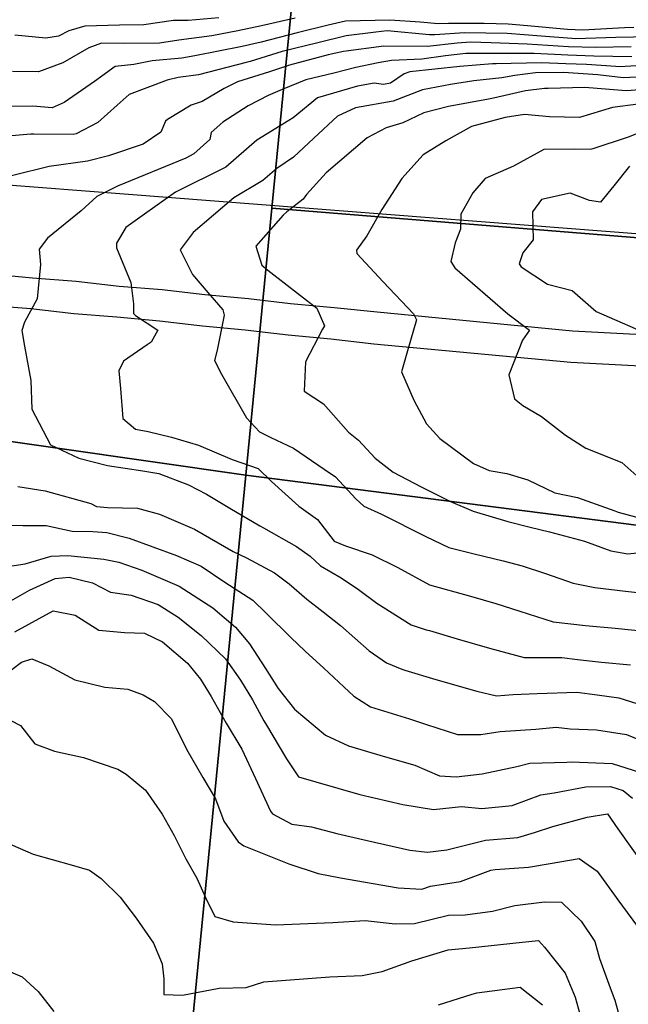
# Model space of a CAD drawing. Header units: inches. Extents: x 1364669 to 1365969, y 438680 to 440663.
# Tile 11 of 33: x 1365547 to 1365695, y 438923 to 439162. Entities that reach past the tile are written whole.
import ezdxf

# ---------------------------------------------------------------- set-up
doc = ezdxf.new("R2010")
doc.units = ezdxf.units.IN
doc.header["$MEASUREMENT"] = 0
for name, color, linetype, true_color in [('Contour Lines 2 ft', 7, 'Continuous', 0x4b1f6a), ('Fences', 7, 'Continuous', 0xa71faf), ('Parcel Line', 7, 'Continuous', 0xf61fde), ('Paved Parking Areas', 7, 'Continuous', 0xfb1f3c)]:
    doc.layers.add(name, color=color, linetype=linetype, true_color=true_color)

msp = doc.modelspace()

# ---------------------------------------------------------------- linework, layer by layer
at = {"layer": 'Contour Lines 2 ft'}
for points, elevation in [([(1365542.58, 438993.24), (1365547.42, 438990.81), (1365550.96, 438986.31), (1365555.72, 438984.51), (1365562.77, 438982.97), (1365571.07, 438980.2), (1365573.1, 438978.94), (1365577.78, 438975.11), (1365581.81, 438969.22), (1365584.74, 438964.06), (1365587.61, 438958.39), (1365590.25, 438953.68), (1365592.36, 438949.05), (1365594.64, 438944.42), (1365599.04, 438943.14), (1365609.36, 438942.38), (1365623.24, 438942.99), (1365631.09, 438943.46), (1365638.37, 438942.59), (1365643.11, 438942.7), (1365651.31, 438944.75), (1365655.35, 438944.78), (1365661.98, 438945.68), (1365667.45, 438947.05), (1365674.61, 438947.99), (1365678.73, 438947.86), (1365683.55, 438943.27), (1365686.88, 438938.36), (1365687.99, 438934.24), (1365690.58, 438927.1), (1365691.71, 438924.07), (1365692.94, 438919.77)], 800), ([(1365538.01, 438964.94), (1365550.49, 438959.57), (1365559.76, 438956.92), (1365564.19, 438955.65), (1365567.03, 438953.63), (1365571.68, 438949.07), (1365575.55, 438943.99), (1365579.76, 438937.97), (1365581.86, 438932.89), (1365582.28, 438929.26), (1365582.26, 438925.48), (1365586.77, 438925.3), (1365595.71, 438927.01), (1365602.2, 438927.19), (1365606.48, 438928.53), (1365622.53, 438929.74), (1365630.35, 438930.09), (1365635.22, 438931.07), (1365642.44, 438933.66), (1365651.28, 438936.35), (1365656.43, 438936.8), (1365669.22, 438938.22), (1365673.14, 438938.57), (1365674.65, 438936.93), (1365679.61, 438930.62), (1365682.04, 438924.84), (1365683.69, 438919.03)], 798), ([(1365543.36, 438931.69), (1365547.9, 438929.8), (1365551.77, 438926.21), (1365555.52, 438921.34)], 796), ([(1365648.89, 438922.96), (1365657.1, 438925.57), (1365658.21, 438925.92), (1365668.74, 438927.23), (1365674.14, 438923)], 796)]:
    msp.add_lwpolyline(points, dxfattribs=dict(at, elevation=elevation))
for points in [[(1365696.29, 439160.21, 808), (1365694.01, 439160.12, 808), (1365683.9, 439159.55, 808), (1365680.18, 439159.7, 808), (1365670.47, 439160.57, 808), (1365665.79, 439161.02, 808), (1365659.98, 439161.19, 808), (1365651.31, 439161.13, 808), (1365648.85, 439161.05, 808), (1365644.48, 439161.47, 808), (1365637.07, 439161.97, 808), (1365626.33, 439161.74, 808), (1365622.13, 439160.79, 808), (1365614.61, 439158.91, 808), (1365605.86, 439156.66, 808), (1365601.27, 439155.56, 808), (1365589.78, 439153.32, 808), (1365586.63, 439152.73, 808), (1365579.44, 439152.12, 808), (1365574.98, 439151.25, 808), (1365570.42, 439150.69, 808), (1365565.39, 439147.11, 808), (1365558.05, 439141.97, 808), (1365555.13, 439140.7, 808), (1365550.47, 439141.08, 808), (1365545.14, 439141.04, 808)], [(1365614.11, 439162.47, 806), (1365605.95, 439160.61, 806), (1365600.19, 439159.39, 806), (1365593.88, 439158.17, 806), (1365585.91, 439157.12, 806), (1365581.17, 439156.42, 806), (1365572.63, 439156.28, 806), (1365567.09, 439156.37, 806), (1365564.02, 439155.23, 806), (1365557.75, 439151.6, 806), (1365551.81, 439149.44, 806), (1365545.55, 439149.49, 806)], [(1365595.59, 439162.54, 804), (1365588.13, 439161.9, 804), (1365584.59, 439161.93, 804), (1365577.42, 439160.82, 804), (1365571.49, 439160.75, 804), (1365563.05, 439160.49, 804), (1365559.22, 439159.37, 804), (1365556.69, 439158.11, 804), (1365553.62, 439157.64, 804), (1365546.07, 439158.36, 804)], [(1365700.51, 439157.93, 810), (1365691.93, 439157.76, 810), (1365682.18, 439157.46, 810), (1365681.27, 439157.51, 810), (1365673.8, 439158.05, 810), (1365665.55, 439158.71, 810), (1365655.22, 439158.89, 810), (1365647.99, 439158.4, 810), (1365646.74, 439158.41, 810), (1365636.45, 439159.37, 810), (1365633.7, 439159.09, 810), (1365626.53, 439158.14, 810), (1365619.62, 439156.5, 810), (1365610.99, 439154.35, 810), (1365603.16, 439151.95, 810), (1365602.23, 439151.73, 810), (1365590.67, 439148.73, 810), (1365585.71, 439148.06, 810), (1365583.07, 439147.42, 810), (1365573.85, 439143.93, 810), (1365570.89, 439141.37, 810), (1365566.19, 439137.14, 810), (1365560.99, 439134.35, 810), (1365560.23, 439134.2, 810), (1365550.63, 439134.27, 810), (1365549.96, 439134.3, 810), (1365543.4, 439133.71, 810)], [(1365695.66, 439155.48, 812), (1365687.02, 439155.37, 812), (1365680.42, 439155.52, 812), (1365670.42, 439156.18, 812), (1365661.7, 439156.49, 812), (1365656.71, 439156.64, 812), (1365653.46, 439156.4, 812), (1365646.26, 439155.55, 812), (1365635.63, 439155.63, 812), (1365625.84, 439154.4, 812), (1365622.13, 439153.54, 812), (1365612.71, 439151.07, 812), (1365607.9, 439149.46, 812), (1365600.16, 439147.03, 812), (1365596.86, 439145.35, 812), (1365591.53, 439142.19, 812), (1365588.88, 439141.32, 812), (1365583.14, 439137.86, 812), (1365582.68, 439137.44, 812), (1365581.54, 439134.77, 812), (1365577.2, 439131.88, 812), (1365568.78, 439129.03, 812), (1365563.72, 439127.73, 812), (1365554.39, 439126.42, 812), (1365537.32, 439122.22, 812)], [(1365695.85, 439153.11, 814), (1365686.57, 439153.27, 814), (1365680.32, 439153.45, 814), (1365672.16, 439153.89, 814), (1365665.89, 439153.92, 814), (1365655.55, 439153.91, 814), (1365650.63, 439153.29, 814), (1365644.82, 439152.53, 814), (1365637.5, 439152.18, 814), (1365634.3, 439151.63, 814), (1365628.88, 439150.47, 814), (1365623.54, 439149.13, 814), (1365616.69, 439147.45, 814), (1365610.99, 439145.13, 814), (1365607.58, 439143.67, 814), (1365602.73, 439141.19, 814), (1365596.54, 439137.22, 814), (1365593.74, 439134.74, 814), (1365593.39, 439133, 814), (1365589.54, 439129.54, 814), (1365587.57, 439128.49, 814), (1365571.01, 439121.67, 814), (1365565.97, 439119.2, 814), (1365562.16, 439115.67, 814), (1365553.97, 439109.07, 814), (1365551.96, 439106.4, 814), (1365552.27, 439102.66, 814), (1365551.51, 439094.34, 814), (1365548.44, 439088.66, 814)], [(1365704.19, 439151.28, 816), (1365692.79, 439150.68, 816), (1365691.97, 439150.73, 816), (1365684.83, 439151.18, 816), (1365679.79, 439151.37, 816), (1365673.9, 439151.6, 816), (1365662.89, 439151.4, 816), (1365662, 439151.37, 816), (1365654.07, 439150.75, 816), (1365641.95, 439149.42, 816), (1365640.55, 439148.96, 816), (1365637.24, 439146.64, 816), (1365635.57, 439146.38, 816), (1365633.33, 439146.7, 816), (1365629.22, 439145.94, 816), (1365619.57, 439143.14, 816), (1365613.6, 439138.24, 816), (1365612.61, 439137.58, 816), (1365604.8, 439132.81, 816), (1365597.33, 439126.33, 816), (1365585.11, 439120.25, 816), (1365577.59, 439114.92, 816), (1365573.03, 439111.63, 816), (1365570.72, 439107.84, 816), (1365570.78, 439106.71, 816), (1365574.2, 439098.33, 816), (1365574.89, 439093.12, 816), (1365574.85, 439090.76, 816), (1365575.37, 439090.28, 816)], [(1365703.45, 439148.42, 818), (1365693.72, 439147.97, 818), (1365687.54, 439148.69, 818), (1365679.26, 439149.29, 818), (1365672.48, 439149.18, 818), (1365667.41, 439148.51, 818), (1365664.3, 439147.96, 818), (1365657.51, 439147.28, 818), (1365651.82, 439146.39, 818), (1365645.04, 439145.05, 818), (1365637.9, 439142.29, 818), (1365628.76, 439140.68, 818), (1365624.42, 439138.63, 818), (1365618.63, 439133.37, 818), (1365613.73, 439128.69, 818), (1365609.68, 439125.97, 818), (1365606.3, 439123.04, 818), (1365599.21, 439118.83, 818), (1365589.39, 439110.46, 818), (1365586.19, 439106.21, 818), (1365589.21, 439100.25, 818), (1365592.94, 439095.89, 818), (1365596.55, 439091.64, 818), (1365596.86, 439090.39, 818)], [(1365701.82, 439145.4, 820), (1365694.63, 439144.83, 820), (1365693.42, 439144.86, 820), (1365684.45, 439145.64, 820), (1365675.5, 439145.4, 820), (1365674.65, 439145.42, 820), (1365670.02, 439144.81, 820), (1365662.24, 439143, 820), (1365661.05, 439142.8, 820), (1365651.35, 439141.02, 820), (1365645.37, 439139.47, 820), (1365640.26, 439137.06, 820), (1365636.2, 439135.85, 820), (1365631.57, 439133.38, 820), (1365621.64, 439124.92, 820), (1365616.9, 439119.69, 820), (1365616.05, 439118.56, 820), (1365612.06, 439115.45, 820), (1365611.24, 439114.64, 820), (1365604.6, 439107.15, 820), (1365606.03, 439102.48, 820), (1365607.49, 439101.3, 820), (1365619.34, 439092.03, 820)], [(1365697.33, 439141.59, 822), (1365691.1, 439140.77, 822), (1365683.14, 439138.37, 822), (1365675.84, 439138.47, 822), (1365669.77, 439139.11, 822), (1365665.06, 439138.34, 822), (1365656.89, 439136.2, 822), (1365650.72, 439132.7, 822), (1365645.22, 439129.28, 822), (1365640.04, 439123.51, 822), (1365635.19, 439116.02, 822), (1365631.55, 439109.6, 822), (1365628.97, 439106.12, 822), (1365629.05, 439105.34, 822), (1365635.46, 439098.43, 822), (1365642.82, 439090.72, 822), (1365643.53, 439089.21, 822), (1365641.41, 439081.71, 822), (1365639.93, 439076.62, 822), (1365642.91, 439069.77, 822)], [(1365702.93, 439136.69, 824), (1365694.91, 439133.58, 824), (1365686.34, 439130.75, 824), (1365685.7, 439130.58, 824), (1365681.81, 439130.67, 824), (1365674.49, 439130.58, 824), (1365667.08, 439126.5, 824), (1365660.27, 439123.57, 824), (1365657.22, 439120.08, 824), (1365654.36, 439114.86, 824), (1365654.28, 439111.24, 824), (1365652.92, 439107.93, 824), (1365651.93, 439103.37, 824), (1365652.89, 439101.85, 824), (1365665.72, 439090.73, 824), (1365670.99, 439086.71, 824), (1365669.26, 439084.3, 824), (1365665.95, 439075.91, 824), (1365667.35, 439070.07, 824)], [(1365695.28, 439126.52, 826), (1365691.43, 439121.73, 826), (1365688.22, 439117.82, 826), (1365685.58, 439118.2, 826), (1365680.86, 439119.97, 826), (1365673.89, 439118.45, 826), (1365671.68, 439115.48, 826), (1365671.9, 439108.65, 826), (1365669.39, 439105.52, 826), (1365668.52, 439102.79, 826), (1365668.93, 439102.1, 826), (1365675.38, 439097.86, 826), (1365681.31, 439096.33, 826)], [(1365681.31, 439096.33, 826), (1365687.17, 439091.29, 826), (1365701.65, 439084.92, 826)], [(1365619.34, 439092.03, 820), (1365621.22, 439087.8, 820), (1365620.75, 439086.93, 820), (1365616.64, 439079.02, 820), (1365616.33, 439071.93, 820), (1365621.03, 439068.83, 820), (1365627.03, 439061.97, 820), (1365629.51, 439060, 820), (1365633.55, 439055.68, 820), (1365637.89, 439052.29, 820), (1365644.66, 439048.73, 820), (1365651.81, 439045.16, 820), (1365657.31, 439042.77, 820), (1365665.73, 439040.31, 820), (1365671.18, 439038.94, 820), (1365675.83, 439037.79, 820), (1365684.37, 439035.53, 820), (1365690.72, 439033.16, 820), (1365694.86, 439032.45, 820), (1365698.67, 439032.84, 820)], [(1365548.44, 439088.66, 814), (1365547.76, 439086.64, 814), (1365548.39, 439082.86, 814), (1365549.93, 439074.52, 814), (1365550.21, 439067.54, 814), (1365554.75, 439058.92, 814), (1365561.65, 439055.69, 814), (1365568.56, 439053.91, 814), (1365577.17, 439052.6, 814), (1365581.01, 439051.97, 814), (1365588.24, 439049.18, 814), (1365592.6, 439046.89, 814), (1365598.23, 439043.56, 814), (1365605.54, 439039.21, 814), (1365606.43, 439038.72, 814), (1365614.47, 439034.23, 814), (1365617.76, 439031.88, 814), (1365620.28, 439029.54, 814), (1365625.27, 439026.65, 814), (1365629.52, 439023.77, 814), (1365633.9, 439020.5, 814), (1365642.28, 439015.23, 814), (1365645.89, 439014.02, 814), (1365646.72, 439013.79, 814), (1365653.46, 439011.78, 814), (1365661.3, 439009.51, 814), (1365669.66, 439007.29, 814), (1365678.81, 439007.28, 814), (1365682.67, 439006.8, 814), (1365688.46, 439006.18, 814), (1365695.47, 439005.46, 814)], [(1365575.37, 439090.28, 816), (1365580.81, 439086.76, 816), (1365579.15, 439083.78, 816), (1365578.21, 439083.13, 816), (1365572.44, 439079.23, 816), (1365571.33, 439076.86, 816), (1365571.72, 439072.58, 816), (1365572.33, 439065.25, 816), (1365575.4, 439062.72, 816), (1365578.43, 439062.14, 816), (1365584.13, 439060.77, 816), (1365590.62, 439058.81, 816), (1365598.8, 439055.31, 816), (1365605.12, 439053.14, 816), (1365608.4, 439050.03, 816), (1365615.01, 439043.97, 816), (1365619.55, 439040.78, 816), (1365623.62, 439035.55, 816), (1365626.31, 439034.42, 816), (1365632.8, 439032.2, 816), (1365639.06, 439029.15, 816), (1365646.74, 439024.95, 816), (1365656.66, 439022.2, 816), (1365662.85, 439020.39, 816), (1365668.66, 439018.54, 816), (1365676.71, 439015.96, 816), (1365684.56, 439015.08, 816), (1365691.78, 439014.4, 816), (1365699.69, 439013.59, 816)], [(1365596.86, 439090.39, 818), (1365595.19, 439081.85, 818), (1365594.5, 439079.35, 818), (1365596.24, 439076.06, 818), (1365602.28, 439065.42, 818), (1365605.46, 439062.07, 818), (1365608.21, 439060.65, 818), (1365613.75, 439058.1, 818), (1365621.19, 439052.95, 818), (1365623.93, 439051.12, 818), (1365628.83, 439045.81, 818), (1365630.82, 439043.98, 818), (1365635.07, 439042.03, 818), (1365645.85, 439036.64, 818), (1365651.42, 439033.98, 818), (1365657.54, 439032.47, 818), (1365664.58, 439030.72, 818), (1365669.19, 439029.55, 818), (1365674.91, 439027.64, 818), (1365681.6, 439025.28, 818), (1365686.81, 439024.25, 818), (1365694.27, 439023.34, 818), (1365700.23, 439022.75, 818)], [(1365642.91, 439069.77, 822), (1365646.03, 439063.96, 822), (1365649.25, 439060.45, 822), (1365657.37, 439054.39, 822), (1365661.23, 439052.67, 822), (1365665.45, 439051.94, 822), (1365670.61, 439050.39, 822), (1365677.17, 439047.27, 822), (1365682.68, 439046.14, 822), (1365691.74, 439042.85, 822), (1365692.54, 439042.57, 822), (1365698.79, 439040.88, 822)], [(1365667.35, 439070.07, 824), (1365669.39, 439068.44, 824), (1365673.89, 439065.74, 824), (1365679.76, 439061.25, 824), (1365684.68, 439058.07, 824), (1365693.38, 439054.58, 824), (1365697.06, 439051.38, 824)], [(1365546.8, 439048.78, 812), (1365553.42, 439047.75, 812), (1365564.56, 439044.69, 812), (1365565.9, 439043.91, 812), (1365568.6, 439043.72, 812), (1365575.88, 439043.56, 812), (1365581.19, 439042.1, 812), (1365589.72, 439038.46, 812), (1365599.09, 439033, 812), (1365602.28, 439031.45, 812), (1365609.12, 439027.85, 812), (1365612.67, 439025.14, 812), (1365616.95, 439021.45, 812), (1365620.94, 439018.39, 812), (1365625.11, 439015.04, 812), (1365632.04, 439008.88, 812), (1365636.25, 439005.99, 812), (1365639.98, 439004.43, 812), (1365640.77, 439004.18, 812), (1365648.25, 439001.93, 812), (1365658.22, 438999.11, 812), (1365662.96, 438998, 812), (1365667.01, 438998.28, 812), (1365672.83, 438998.51, 812), (1365682.46, 438998.85, 812), (1365687.44, 438998.25, 812), (1365692.67, 438997.52, 812), (1365697.04, 438996.15, 812)], [(1365540.16, 439039.36, 810), (1365548.03, 439039.31, 810), (1365553.72, 439039.34, 810), (1365559.97, 439037.93, 810), (1365565.05, 439037.85, 810), (1365568.39, 439037.61, 810), (1365573.85, 439036.23, 810), (1365585.32, 439032.06, 810), (1365591.29, 439029.45, 810), (1365597.04, 439025.59, 810), (1365603.82, 439021.21, 810), (1365607.07, 439018, 810), (1365613.03, 439012.14, 810), (1365616.55, 439008.84, 810), (1365621.08, 439004.67, 810), (1365628.39, 438997.85, 810), (1365632.44, 438995.27, 810), (1365641.85, 438992.37, 810), (1365645.96, 438991.05, 810), (1365653.51, 438988.58, 810), (1365659.2, 438988.56, 810), (1365663.87, 438989.35, 810), (1365672.56, 438989.86, 810), (1365677.46, 438990.34, 810), (1365680.85, 438989.99, 810), (1365687.22, 438989.73, 810), (1365694.5, 438988.58, 810), (1365701.68, 438985.69, 810)], [(1365539.46, 439028.66, 808), (1365548.58, 439030.01, 808), (1365554.93, 439031.9, 808), (1365558.95, 439032.07, 808), (1365567.69, 439031.11, 808), (1365571.3, 439030.44, 808), (1365576.92, 439028.46, 808), (1365585.97, 439024.6, 808), (1365594.13, 439019.34, 808), (1365599.67, 439014.67, 808), (1365603.05, 439010.63, 808), (1365606.88, 439004.6, 808), (1365609.97, 438999.74, 808), (1365613.97, 438994.74, 808), (1365621.44, 438988.39, 808), (1365627.03, 438985.83, 808), (1365635.45, 438983.32, 808), (1365643.13, 438981.18, 808), (1365649.13, 438978.55, 808), (1365653.21, 438978.32, 808), (1365659.48, 438979.03, 808), (1365667.88, 438980.84, 808), (1365671.06, 438981.66, 808), (1365680.03, 438981.9, 808), (1365681.2, 438981.96, 808), (1365691.03, 438981.58, 808), (1365697.71, 438979.45, 808)], [(1365544, 439020.37, 806), (1365549.63, 439023.65, 806), (1365555.85, 439026.47, 806), (1365559.28, 439026.78, 806), (1365564.95, 439025.4, 806), (1365569.33, 439023.17, 806), (1365574.34, 439022.38, 806), (1365580.87, 439020.11, 806), (1365585.71, 439017.04, 806), (1365591.34, 439012.63, 806), (1365597.21, 439006.92, 806), (1365600.82, 439001.77, 806), (1365603.75, 438997.01, 806), (1365606.51, 438991.93, 806), (1365607.12, 438990.86, 806), (1365612, 438982.64, 806), (1365614.92, 438978.32, 806), (1365619.11, 438977.08, 806), (1365629.82, 438974.02, 806), (1365640.27, 438971.56, 806), (1365647.71, 438970.35, 806), (1365654.45, 438971.08, 806), (1365659.43, 438970.59, 806), (1365666.8, 438971.35, 806), (1365673.71, 438973.93, 806), (1365676.96, 438974.42, 806), (1365684.68, 438975.86, 806), (1365690.63, 438976, 806), (1365693.74, 438975.01, 806), (1365695.98, 438973.1, 806)], [(1365546.12, 439013.51, 804), (1365555.38, 439018.58, 804), (1365560.75, 439017.56, 804), (1365566.5, 439013.87, 804), (1365572.73, 439013.34, 804), (1365577.57, 439013.18, 804), (1365581.9, 439011.04, 804), (1365588, 439005.94, 804), (1365591.18, 439002.03, 804), (1365593.75, 438997.79, 804), (1365597.37, 438991.31, 804), (1365601.17, 438985.06, 804), (1365604.53, 438977.88, 804), (1365608.12, 438969.99, 804), (1365608.65, 438969.35, 804), (1365613.32, 438966.85, 804), (1365618.08, 438966.18, 804), (1365624.21, 438964.58, 804), (1365631.63, 438962.83, 804), (1365641.96, 438960.49, 804), (1365646.22, 438959.99, 804), (1365650.94, 438960.58, 804), (1365660.3, 438962.94, 804), (1365668.16, 438963.59, 804), (1365672.18, 438964.76, 804), (1365676.66, 438966.25, 804), (1365684.96, 438968.56, 804), (1365689.95, 438969.33, 804), (1365692.45, 438965.72, 804), (1365701.81, 438952.49, 804)], [(1365540.57, 439000.79, 802), (1365547.67, 439006.16, 802), (1365550.2, 439006.99, 802), (1365554.33, 439005.23, 802), (1365560.61, 439001.85, 802), (1365567.91, 439000.05, 802), (1365573.53, 438999.59, 802), (1365577.2, 438998.2, 802), (1365579.96, 438996.56, 802), (1365584.07, 438992.42, 802), (1365587.75, 438985.04, 802), (1365591.7, 438978.18, 802), (1365594.77, 438972.98, 802), (1365596.81, 438967.55, 802), (1365600.31, 438962.53, 802), (1365601.66, 438961.58, 802), (1365612.55, 438957.2, 802), (1365619.69, 438954.87, 802), (1365625.12, 438953.77, 802), (1365639.11, 438951.35, 802), (1365644.86, 438951.06, 802), (1365646.94, 438951.77, 802), (1365654.28, 438952.87, 802), (1365661.61, 438955.68, 802), (1365662.64, 438955.81, 802), (1365670.73, 438956.35, 802), (1365675.98, 438957.29, 802), (1365683.03, 438958.49, 802), (1365687.4, 438955.4, 802), (1365692.43, 438948.46, 802), (1365698.36, 438940.45, 802)]]:
    msp.add_polyline3d(points, dxfattribs=at)
at = {"layer": 'Fences'}
msp.add_lwpolyline([(1365408.8, 439143.4), (1365412.8, 439132.2), (1365797, 439102.4)], dxfattribs=at)
at = {"layer": 'Parcel Line'}
for points in [[(1365833.6, 439384.53), (1365969.24, 439379.39), (1365969.24, 439087.14), (1365924.4, 439090.76), (1365608.48, 439116.31), (1365615.41, 439187.34), (1365622.68, 439261.82), (1365625.13, 439286.86), (1365634.84, 439386.38), (1365635.39, 439392.05)], [(1365615.41, 439187.34), (1365608.48, 439116.31), (1365602.16, 439051.55), (1365415.83, 439078.24), (1365403.98, 439079.94), (1365404.94, 439089.81), (1365416.28, 439206.77)], [(1365969.24, 439087.14), (1365969.24, 439004.56), (1365951.74, 439006.8), (1365602.16, 439051.55), (1365608.48, 439116.31), (1365924.4, 439090.76)], [(1365602.16, 439051.55), (1365582.74, 438852.51), (1365396.07, 438876.28), (1365408.18, 439000), (1365415.83, 439078.24)], [(1365969.24, 439004.56), (1365969.24, 438801.37), (1365934.39, 438806.06), (1365704.78, 438836.97), (1365704.07, 438837.06), (1365582.74, 438852.51), (1365602.16, 439051.55), (1365951.74, 439006.8)]]:
    msp.add_lwpolyline(points, close=True, dxfattribs=at)
at = {"layer": 'Paved Parking Areas'}
for points in [[(1365529.6, 439101.4), (1365540.2, 439100.4), (1365550.4, 439099.4), (1365561, 439098.6), (1365571.4, 439097.4), (1365581.8, 439096.6), (1365592.2, 439095.4), (1365602.8, 439094.4), (1365613, 439093.2), (1365623.6, 439092.2), (1365634, 439091.2)], [(1365529.2, 439093.8), (1365539.4, 439092.8), (1365550, 439092), (1365560.4, 439090.8), (1365570.8, 439090), (1365581.2, 439089), (1365591.6, 439087.8), (1365602, 439086.8), (1365612.4, 439085.6), (1365622.8, 439084.6), (1365633.2, 439083.4)], [(1365634, 439091.2), (1365681.4, 439086.6), (1365738.2, 439083.6)], [(1365633.2, 439083.4), (1365681, 439079), (1365738, 439076)]]:
    msp.add_lwpolyline(points, dxfattribs=at)

doc.saveas('drawing.dxf')
